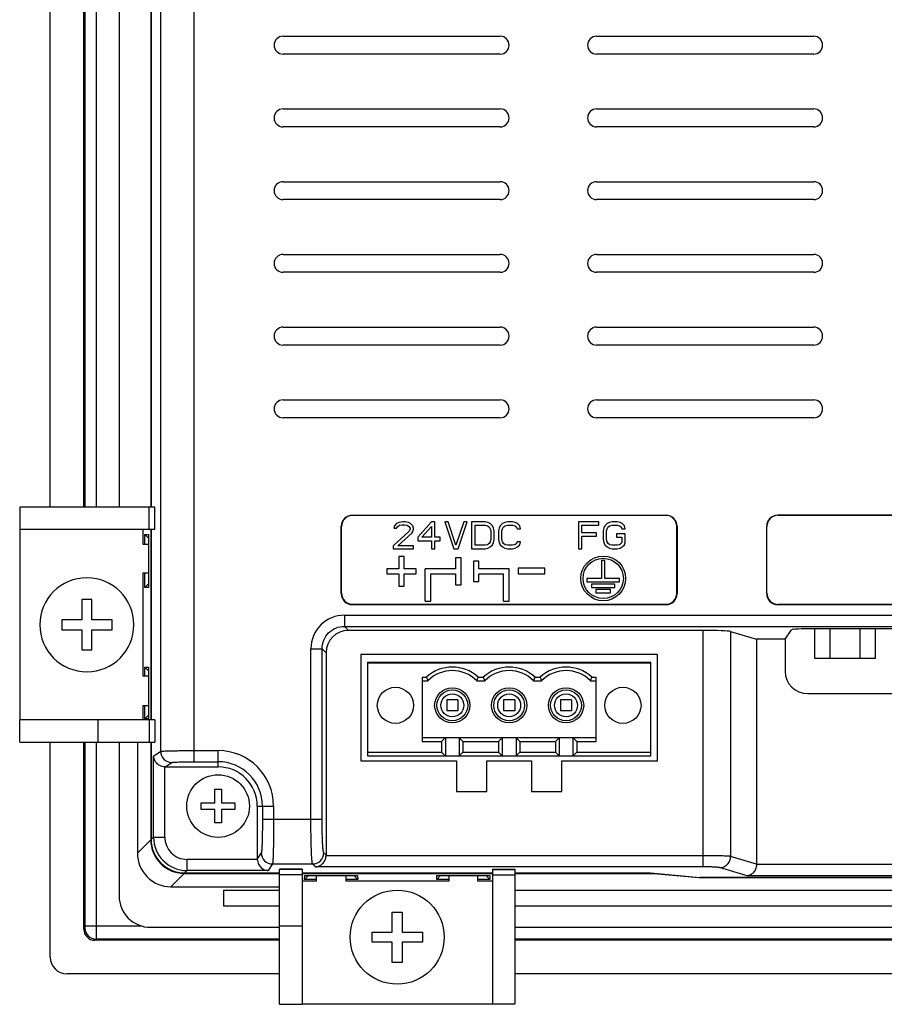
# Model space of a CAD drawing. Header units: millimetres. Extents: x 0 to 1189, y 0 to 841.
# Tile 13 of 22: x 764 to 841, y 370 to 458. Entities that reach past the tile are written whole.
import ezdxf

# ---------------------------------------------------------------- set-up
doc = ezdxf.new("R2010")
doc.units = ezdxf.units.MM
doc.header["$LTSCALE"] = 65.395
doc.layers.get('0').update_dxf_attribs({"linetype": 'CONTINUOUS'})
for name, color, linetype in [('CLAMP-RX-SHAPE', 7, 'CONTINUOUS'), ('D_SUB_09P-SHAPE', 7, 'CONTINUOUS'), ('FRONT_CASE-RW07-SHAPE', 7, 'CONTINUOUS'), ('ISO7045-M3X8-4_8-SHAPE', 7, 'CONTINUOUS'), ('REAR_CASE-RW07-SHAPE', 7, 'CONTINUOUS'), ('SEAL_GASKET_RW07-SHAPE', 7, 'CONTINUOUS'), ('TERMINAL_BLOCK-SHAPE', 7, 'CONTINUOUS')]:
    doc.layers.add(name, color=color, linetype=linetype)

# ---------------------------------------------------------------- blocks, each defined once
blk = doc.blocks.new('DSFDSF')
at = {"layer": 'ISO7045-M3X8-4_8-SHAPE', "color": 7, "linetype": 'Continuous'}
for p, q in [((548.253, 471.573), (548.253, 472.773)), ((548.253, 472.773), (548.853, 472.773)), ((548.853, 472.773), (548.853, 471.573)), ((547.053, 470.973), (547.053, 471.573)), ((547.053, 471.573), (548.253, 471.573)), ((548.253, 470.973), (547.053, 470.973)), ((548.253, 469.773), (548.253, 470.973)), ((548.853, 471.573), (550.053, 471.573)), ((548.853, 470.973), (548.853, 469.773)), ((550.053, 470.973), (548.853, 470.973)), ((550.053, 471.573), (550.053, 470.973)), ((548.853, 469.773), (548.253, 469.773))]:
    blk.add_line(p, q, dxfattribs=at)
blk.add_circle((548.553, 471.273), 2.8, dxfattribs=at)
blk = doc.blocks.new('HGJ5')
at = {"layer": 'CLAMP-RX-SHAPE', "color": 3, "linetype": 'Continuous'}
for p, q in [((552.957, 370.641), (552.957, 382.716)), ((552.957, 382.716), (554.957, 382.716)), ((554.957, 370.641), (554.957, 382.716)), ((554.957, 382.716), (571.957, 382.716)), ((571.957, 370.641), (571.957, 382.716)), ((573.957, 382.716), (571.957, 382.716)), ((573.957, 382.716), (573.957, 370.641)), ((573.957, 375.716), (571.957, 375.716)), ((554.957, 371.716), (556.257, 371.716)), ((556.257, 371.716), (556.257, 371.206)), ((558.857, 371.206), (558.857, 371.716)), ((558.857, 371.716), (568.057, 371.716)), ((568.057, 371.206), (568.057, 371.716)), ((570.657, 371.716), (570.657, 371.206)), ((570.657, 371.716), (571.957, 371.716)), ((554.957, 371.14), (552.957, 371.14)), ((554.957, 370.64), (552.957, 370.64)), ((571.957, 371.14), (573.957, 371.14)), ((571.957, 370.64), (573.957, 370.64))]:
    blk.add_line(p, q, dxfattribs=at)
blk = doc.blocks.new('DFSD')
at = {"layer": 'ISO7045-M3X8-4_8-SHAPE', "color": 3, "linetype": 'Continuous'}
for p, q in [((546.857, 399.444), (546.857, 401.244)), ((546.857, 401.244), (547.757, 401.244)), ((547.757, 401.244), (547.757, 399.444)), ((545.057, 398.544), (545.057, 399.444)), ((545.057, 399.444), (546.857, 399.444)), ((547.757, 399.444), (549.557, 399.444)), ((549.557, 399.444), (549.557, 398.544)), ((546.857, 398.544), (545.057, 398.544)), ((546.857, 396.744), (546.857, 398.544)), ((547.757, 398.544), (547.757, 396.744)), ((549.557, 398.544), (547.757, 398.544)), ((547.757, 396.744), (546.857, 396.744))]:
    blk.add_line(p, q, dxfattribs=at)
blk.add_circle((547.307, 398.994), 4.2, dxfattribs=at)

msp = doc.modelspace()

# ---------------------------------------------------------------- linework, layer by layer
at = {"layer": 'CLAMP-RX-SHAPE', "color": 7, "linetype": 'Continuous'}
for p, q in [((775.756, 412.401), (775.756, 414.401)), ((776.256, 412.401), (776.256, 414.401)), ((775.756, 395.401), (775.756, 393.401)), ((776.256, 395.401), (776.256, 393.401)), ((789.399, 382.042), (787.399, 382.042)), ((806.399, 382.042), (808.399, 382.042)), ((789.399, 381.542), (787.399, 381.542)), ((806.399, 381.542), (808.399, 381.542))]:
    msp.add_line(p, q, dxfattribs=at)
at = {"layer": 'D_SUB_09P-SHAPE', "color": 7, "linetype": 'Continuous'}
for p, q in [((835.196, 400.901), (835.196, 403.547)), ((836.55, 403.547), (836.55, 400.901)), ((839.258, 400.901), (839.258, 403.547)), ((840.612, 400.901), (840.612, 403.547)), ((840.612, 400.901), (835.196, 400.901))]:
    msp.add_line(p, q, dxfattribs=at)
at = {"layer": 'FRONT_CASE-RW07-SHAPE', "color": 7, "linetype": 'Continuous'}
for p, q in [((766.899, 414.401), (766.899, 473.201)), ((769.903, 414.401), (769.903, 473.201)), ((770.011, 473.201), (770.011, 414.401)), ((771.009, 473.201), (771.009, 414.401)), ((775.884, 473.201), (775.884, 414.401)), ((775.342, 411.101), (775.342, 411.971)), ((775.69, 411.636), (775.342, 411.971)), ((775.342, 411.971), (775.69, 411.965)), ((775.69, 411.965), (775.69, 407.236)), ((775.884, 412.401), (775.884, 395.401)), ((775.342, 407.23), (775.342, 408.501)), ((775.69, 407.566), (775.342, 407.23)), ((775.69, 407.236), (775.342, 407.23)), ((775.346, 400.103), (775.687, 400.109)), ((775.346, 399.301), (775.346, 400.103)), ((775.687, 399.784), (775.346, 400.103)), ((775.687, 400.109), (775.687, 395.492)), ((775.346, 395.499), (775.346, 396.701)), ((775.687, 395.817), (775.346, 395.499)), ((775.687, 395.492), (775.346, 395.499)), ((766.899, 374.199), (766.899, 393.401)), ((769.903, 376.703), (769.903, 393.401)), ((770.011, 393.401), (770.011, 377.001)), ((771.009, 393.401), (771.009, 377.001)), ((774.689, 393.401), (774.689, 383.487)), ((775.884, 393.401), (775.884, 384.682)), ((774.689, 383.487), (775.884, 384.682)), ((778.88, 381.686), (777.685, 380.491)), ((778.88, 381.686), (787.399, 381.686)), ((789.399, 381.686), (806.399, 381.686)), ((789.628, 381.144), (789.635, 381.492)), ((789.964, 381.492), (789.628, 381.144)), ((790.699, 381.144), (789.628, 381.144)), ((789.635, 381.492), (794.363, 381.492)), ((794.37, 381.144), (793.299, 381.144)), ((794.034, 381.492), (794.37, 381.144)), ((794.363, 381.492), (794.37, 381.144)), ((801.428, 381.144), (801.435, 381.492)), ((801.764, 381.492), (801.428, 381.144)), ((802.499, 381.144), (801.428, 381.144)), ((801.435, 381.492), (806.163, 381.492)), ((806.17, 381.144), (805.099, 381.144)), ((805.834, 381.492), (806.17, 381.144)), ((806.163, 381.492), (806.17, 381.144)), ((808.399, 381.686), (820.819, 381.686)), ((820.819, 381.696), (820.819, 381.686)), ((820.819, 381.686), (825.207, 381.288)), ((825.207, 381.324), (825.207, 381.288)), ((910.324, 381.288), (825.207, 381.288)), ((777.685, 380.491), (787.399, 380.491)), ((770.001, 376.801), (769.903, 376.703)), ((770.011, 377.001), (775, 377.001)), ((770.999, 375.802), (770.902, 375.705)), ((787.399, 375.802), (770.999, 375.802)), ((939.299, 375.802), (808.399, 375.802)), ((787.399, 375.705), (770.902, 375.705)), ((939.299, 375.705), (808.399, 375.705)), ((787.399, 372.701), (768.397, 372.701)), ((939.299, 372.701), (808.399, 372.701))]:
    msp.add_line(p, q, dxfattribs=at)
msp.add_arc((771.002, 376.804), 1.002, 180.18576, 269.81424, dxfattribs=at)
for centre, major_axis, start_param, end_param in [((778.888, 384.69), (2.127, 2.127), -3.925621, -2.357564), ((777.693, 383.495), (2.127, 2.127), 2.357564, 3.925621), ((770.904, 376.706), (0.709, 0.709), 2.357564, 3.925621), ((768.401, 374.203), (-1.064, -1.064), -0.784029, 0.784029)]:
    msp.add_ellipse(centre, major_axis=major_axis, ratio=0.997265, start_param=start_param, end_param=end_param, dxfattribs=at)
for points, knots in [([(770.011, 377.001), (770.011, 376.976), (770.01, 376.93), (770.008, 376.876), (770.006, 376.84), (770.005, 376.821), (770.003, 376.809), (770.002, 376.802), (770.001, 376.801)], [0, 0, 0, 0, 0.370093, 0.687482, 0.811908, 0.907352, 0.970574, 1, 1, 1, 1]), ([(771.009, 377.001), (771.009, 376.853), (771.009, 376.577), (771.007, 376.252), (771.005, 376.037), (771.004, 375.924), (771.001, 375.85), (771.001, 375.813), (770.999, 375.802)], [0, 0, 0, 0, 0.371016, 0.689192, 0.813844, 0.909284, 0.972091, 1, 1, 1, 1])]:
    msp.add_open_spline(points, degree=3, knots=knots, dxfattribs=at)
at = {"layer": 'REAR_CASE-RW07-SHAPE', "color": 7, "linetype": 'Continuous'}
for p, q in [((775.921, 473.201), (775.921, 414.401)), ((776.773, 392.593), (776.773, 472.502)), ((779.769, 391.659), (779.769, 472.502)), ((787.699, 456.501), (807.099, 456.501)), ((815.699, 456.501), (835.099, 456.501)), ((807.099, 454.901), (787.699, 454.901)), ((835.099, 454.901), (815.699, 454.901)), ((787.699, 450.001), (807.099, 450.001)), ((815.699, 450.001), (835.099, 450.001)), ((807.099, 448.401), (787.699, 448.401)), ((835.099, 448.401), (815.699, 448.401)), ((787.699, 443.501), (807.099, 443.501)), ((815.699, 443.501), (835.099, 443.501)), ((807.099, 441.901), (787.699, 441.901)), ((835.099, 441.901), (815.699, 441.901)), ((787.699, 437.001), (807.099, 437.001)), ((815.699, 437.001), (835.099, 437.001)), ((807.099, 435.401), (787.699, 435.401)), ((835.099, 435.401), (815.699, 435.401)), ((787.699, 430.501), (807.099, 430.501)), ((815.699, 430.501), (835.099, 430.501)), ((807.099, 428.901), (787.699, 428.901)), ((835.099, 428.901), (815.699, 428.901)), ((787.699, 424.001), (807.099, 424.001)), ((815.699, 424.001), (835.099, 424.001)), ((807.099, 422.401), (787.699, 422.401)), ((835.099, 422.401), (815.699, 422.401)), ((793.921, 413.674), (793.895, 413.701)), ((793.895, 413.701), (821.903, 413.701)), ((821.876, 413.674), (793.921, 413.674)), ((821.876, 413.674), (821.903, 413.701)), ((831.913, 413.683), (831.895, 413.701)), ((831.895, 413.701), (903.903, 413.701)), ((903.885, 413.683), (831.913, 413.683)), ((792.899, 406.697), (792.899, 412.704)), ((792.925, 412.678), (792.899, 412.704)), ((797.649, 412.743), (797.599, 412.539)), ((797.849, 412.947), (797.649, 412.743)), ((798.049, 413.05), (797.849, 412.947)), ((797.949, 412.692), (798.099, 412.794)), ((798.399, 413.101), (798.049, 413.05)), ((798.099, 412.794), (798.349, 412.845)), ((798.349, 412.845), (798.549, 412.845)), ((798.599, 413.101), (798.399, 413.101)), ((798.549, 412.845), (798.799, 412.794)), ((798.899, 413.05), (798.599, 413.101)), ((798.799, 412.794), (798.949, 412.692)), ((799.099, 412.947), (798.899, 413.05)), ((799.299, 412.743), (799.099, 412.947)), ((799.349, 412.539), (799.299, 412.743)), ((800.949, 413.101), (799.749, 411.722)), ((801.249, 413.101), (800.949, 413.101)), ((801.249, 411.722), (801.249, 413.101)), ((802.149, 413.101), (802.949, 410.701)), ((802.449, 413.101), (802.149, 413.101)), ((803.149, 411.007), (802.449, 413.101)), ((803.849, 413.101), (803.149, 411.007)), ((803.349, 410.701), (804.149, 413.101)), ((804.149, 413.101), (803.849, 413.101)), ((804.549, 413.101), (804.549, 410.701)), ((805.749, 413.101), (804.549, 413.101)), ((804.849, 411.007), (804.849, 412.794)), ((804.849, 412.794), (805.749, 412.794)), ((805.999, 413.05), (805.749, 413.101)), ((805.749, 412.794), (805.949, 412.743)), ((805.949, 412.743), (806.099, 412.641)), ((806.199, 412.947), (805.999, 413.05)), ((806.399, 412.743), (806.199, 412.947)), ((806.499, 412.539), (806.399, 412.743)), ((807.099, 412.743), (806.999, 412.539)), ((807.299, 412.947), (807.099, 412.743)), ((807.499, 413.05), (807.299, 412.947)), ((807.399, 412.641), (807.549, 412.743)), ((807.749, 413.101), (807.499, 413.05)), ((807.549, 412.743), (807.749, 412.794)), ((808.199, 413.101), (807.749, 413.101)), ((807.749, 412.794), (808.199, 412.794)), ((808.449, 413.05), (808.199, 413.101)), ((808.199, 412.794), (808.399, 412.743)), ((808.399, 412.743), (808.549, 412.641)), ((808.649, 412.947), (808.449, 413.05)), ((808.849, 412.743), (808.649, 412.947)), ((808.899, 412.488), (808.849, 412.743)), ((814.099, 413.101), (814.099, 410.701)), ((815.899, 413.101), (814.099, 413.101)), ((814.399, 412.13), (814.399, 412.794)), ((814.399, 412.794), (815.899, 412.794)), ((815.899, 412.794), (815.899, 413.101)), ((816.449, 412.743), (816.349, 412.539)), ((816.649, 412.947), (816.449, 412.743)), ((816.849, 413.05), (816.649, 412.947)), ((816.749, 412.641), (816.899, 412.743)), ((817.099, 413.101), (816.849, 413.05)), ((816.899, 412.743), (817.099, 412.794)), ((817.549, 413.101), (817.099, 413.101)), ((817.099, 412.794), (817.549, 412.794)), ((817.799, 413.05), (817.549, 413.101)), ((817.549, 412.794), (817.749, 412.743)), ((817.749, 412.743), (817.899, 412.641)), ((817.999, 412.947), (817.799, 413.05)), ((818.199, 412.743), (817.999, 412.947)), ((818.249, 412.488), (818.199, 412.743)), ((822.873, 412.678), (822.899, 412.704)), ((822.899, 412.704), (822.899, 406.697)), ((830.899, 406.697), (830.899, 412.704)), ((830.916, 412.687), (830.899, 412.704)), ((775.921, 412.401), (775.921, 395.401)), ((792.925, 406.723), (792.925, 412.678)), ((798.949, 412.233), (797.549, 410.956)), ((797.599, 412.539), (797.849, 412.539)), ((797.849, 412.539), (797.949, 412.692)), ((797.949, 410.956), (799.199, 412.079)), ((798.949, 412.692), (799.049, 412.539)), ((799.049, 412.437), (798.949, 412.233)), ((799.049, 412.539), (799.049, 412.437)), ((799.199, 412.079), (799.299, 412.233)), ((799.299, 412.233), (799.349, 412.437)), ((799.349, 412.437), (799.349, 412.539)), ((800.099, 411.722), (800.949, 412.692)), ((800.949, 412.692), (800.949, 411.722)), ((806.099, 412.641), (806.199, 412.488)), ((806.199, 412.488), (806.249, 412.284)), ((806.249, 412.284), (806.249, 411.518)), ((806.549, 412.284), (806.499, 412.539)), ((806.549, 411.518), (806.549, 412.284)), ((806.999, 412.539), (806.949, 412.284)), ((806.949, 412.284), (806.949, 411.518)), ((807.249, 412.284), (807.299, 412.488)), ((807.249, 411.518), (807.249, 412.284)), ((807.299, 412.488), (807.399, 412.641)), ((808.549, 412.641), (808.599, 412.488)), ((808.599, 412.488), (808.899, 412.488)), ((815.699, 412.13), (814.399, 412.13)), ((814.399, 410.701), (814.399, 411.824)), ((814.399, 411.824), (815.699, 411.824)), ((815.699, 411.824), (815.699, 412.13)), ((816.349, 412.539), (816.299, 412.284)), ((816.299, 412.284), (816.299, 411.518)), ((816.599, 412.284), (816.649, 412.488)), ((816.599, 411.518), (816.599, 412.284)), ((816.649, 412.488), (816.749, 412.641)), ((817.499, 412.028), (817.499, 411.722)), ((818.249, 412.028), (817.499, 412.028)), ((817.899, 412.641), (817.949, 412.488)), ((817.949, 412.488), (818.249, 412.488)), ((818.249, 411.262), (818.249, 412.028)), ((822.873, 406.723), (822.873, 412.678)), ((830.916, 406.714), (830.916, 412.687)), ((797.549, 410.956), (797.549, 410.701)), ((799.349, 410.956), (797.949, 410.956)), ((799.349, 410.701), (799.349, 410.956)), ((799.749, 411.722), (799.749, 411.416)), ((799.749, 411.416), (800.949, 411.416)), ((800.949, 411.722), (800.099, 411.722)), ((800.949, 411.416), (800.949, 410.701)), ((801.749, 411.722), (801.249, 411.722)), ((801.249, 410.701), (801.249, 411.416)), ((801.249, 411.416), (801.749, 411.416)), ((801.749, 411.416), (801.749, 411.722)), ((805.749, 411.007), (804.849, 411.007)), ((805.949, 411.058), (805.749, 411.007)), ((806.099, 411.16), (805.949, 411.058)), ((806.199, 411.313), (806.099, 411.16)), ((806.249, 411.518), (806.199, 411.313)), ((806.199, 410.854), (806.399, 411.058)), ((806.399, 411.058), (806.499, 411.262)), ((806.499, 411.262), (806.549, 411.518)), ((806.949, 411.518), (806.999, 411.262)), ((806.999, 411.262), (807.099, 411.058)), ((807.099, 411.058), (807.299, 410.854)), ((807.299, 411.313), (807.249, 411.518)), ((807.399, 411.16), (807.299, 411.313)), ((807.549, 411.058), (807.399, 411.16)), ((807.749, 411.007), (807.549, 411.058)), ((808.199, 411.007), (807.749, 411.007)), ((808.399, 411.058), (808.199, 411.007)), ((808.549, 411.16), (808.399, 411.058)), ((808.599, 411.313), (808.549, 411.16)), ((808.899, 411.313), (808.599, 411.313)), ((808.649, 410.854), (808.849, 411.058)), ((808.849, 411.058), (808.899, 411.313)), ((816.299, 411.518), (816.349, 411.262)), ((816.349, 411.262), (816.449, 411.058)), ((816.449, 411.058), (816.649, 410.854)), ((816.649, 411.313), (816.599, 411.518)), ((816.749, 411.16), (816.649, 411.313)), ((816.899, 411.058), (816.749, 411.16)), ((817.099, 411.007), (816.899, 411.058)), ((817.549, 411.007), (817.099, 411.007)), ((817.499, 411.722), (817.949, 411.722)), ((817.749, 411.058), (817.549, 411.007)), ((817.899, 411.16), (817.749, 411.058)), ((817.949, 411.313), (817.899, 411.16)), ((817.949, 411.722), (817.949, 411.313)), ((817.999, 410.854), (818.199, 411.058)), ((818.199, 411.058), (818.249, 411.262)), ((797.549, 410.701), (799.349, 410.701)), ((800.949, 410.701), (801.249, 410.701)), ((802.949, 410.701), (803.349, 410.701)), ((804.549, 410.701), (805.749, 410.701)), ((805.749, 410.701), (805.999, 410.752)), ((805.999, 410.752), (806.199, 410.854)), ((807.299, 410.854), (807.499, 410.752)), ((807.499, 410.752), (807.749, 410.701)), ((807.749, 410.701), (808.199, 410.701)), ((808.199, 410.701), (808.449, 410.752)), ((808.449, 410.752), (808.649, 410.854)), ((814.099, 410.701), (814.399, 410.701)), ((816.649, 410.854), (816.849, 410.752)), ((816.849, 410.752), (817.099, 410.701)), ((817.099, 410.701), (817.549, 410.701)), ((817.549, 410.701), (817.799, 410.752)), ((817.799, 410.752), (817.999, 410.854)), ((798.047, 409.991), (798.047, 408.903)), ((798.511, 409.991), (798.047, 409.991)), ((798.511, 408.903), (798.511, 409.991)), ((803.099, 409.873), (803.099, 408.903)), ((803.599, 409.873), (803.099, 409.873)), ((803.599, 407.473), (803.599, 409.873)), ((804.699, 409.573), (804.699, 407.773)), ((805.199, 409.573), (804.699, 409.573)), ((805.199, 408.903), (805.199, 409.573)), ((816.149, 409.644), (816.149, 408.044)), ((816.449, 409.644), (816.149, 409.644)), ((816.449, 408.044), (816.449, 409.644)), ((796.958, 408.903), (796.958, 408.444)), ((798.047, 408.903), (796.958, 408.903)), ((796.958, 408.444), (798.047, 408.444)), ((798.047, 408.444), (798.047, 407.347)), ((799.599, 408.903), (798.511, 408.903)), ((798.511, 407.347), (798.511, 408.444)), ((798.511, 408.444), (799.599, 408.444)), ((799.599, 408.444), (799.599, 408.903)), ((800.399, 406.003), (800.399, 408.903)), ((803.099, 408.903), (800.399, 408.903)), ((800.899, 406.003), (800.899, 408.444)), ((800.899, 408.444), (803.099, 408.444)), ((803.099, 408.444), (803.099, 407.473)), ((807.899, 408.903), (805.199, 408.903)), ((805.199, 407.773), (805.199, 408.444)), ((805.199, 408.444), (807.399, 408.444)), ((807.399, 406.003), (807.399, 408.444)), ((807.899, 406.003), (807.899, 408.903)), ((808.699, 408.951), (808.699, 408.451)), ((811.099, 408.951), (808.699, 408.951)), ((808.699, 408.451), (811.099, 408.451)), ((811.099, 408.451), (811.099, 408.951)), ((803.099, 407.473), (803.599, 407.473)), ((804.699, 407.773), (805.199, 407.773)), ((814.849, 408.044), (814.849, 407.744)), ((816.149, 408.044), (814.849, 408.044)), ((814.849, 407.744), (817.749, 407.744)), ((815.249, 407.544), (815.249, 407.244)), ((817.349, 407.544), (815.249, 407.544)), ((817.749, 408.044), (816.449, 408.044)), ((817.349, 407.244), (817.349, 407.544)), ((817.749, 407.744), (817.749, 408.044)), ((792.925, 406.723), (792.899, 406.697)), ((798.047, 407.347), (798.511, 407.347)), ((815.249, 407.244), (817.349, 407.244)), ((815.649, 407.044), (815.649, 406.744)), ((816.949, 407.044), (815.649, 407.044)), ((815.649, 406.744), (816.949, 406.744)), ((816.949, 406.744), (816.949, 407.044)), ((822.873, 406.723), (822.899, 406.697)), ((830.916, 406.714), (830.899, 406.697)), ((793.921, 405.727), (793.895, 405.701)), ((821.903, 405.701), (793.895, 405.701)), ((793.921, 405.727), (821.876, 405.727)), ((800.399, 406.003), (800.899, 406.003)), ((807.399, 406.003), (807.899, 406.003)), ((821.876, 405.727), (821.903, 405.701)), ((831.913, 405.718), (831.895, 405.701)), ((903.903, 405.701), (831.895, 405.701)), ((831.913, 405.718), (903.885, 405.718)), ((793.187, 404.758), (793.187, 403.76)), ((793.187, 404.758), (907.675, 404.758)), ((793.187, 403.76), (793.546, 403.401)), ((793.187, 403.76), (907.675, 403.76)), ((825.221, 403.401), (793.546, 403.401)), ((825.221, 382.265), (825.221, 403.401)), ((827.683, 403.292), (827.683, 383.199)), ((827.683, 403.292), (829.999, 402.604)), ((832.551, 402.604), (833.112, 403.446)), ((900.687, 403.547), (835.111, 403.547)), ((829.999, 402.604), (829.999, 382.51)), ((832.551, 402.604), (829.999, 402.604)), ((832.551, 402.604), (832.551, 399.752)), ((790.191, 386.519), (790.191, 401.762)), ((790.191, 401.762), (791.19, 401.762)), ((791.19, 386.519), (791.19, 401.762)), ((791.19, 401.762), (791.549, 401.403)), ((791.549, 401.403), (791.549, 383.313)), ((794.649, 401.251), (794.649, 391.751)), ((821.149, 401.251), (794.649, 401.251)), ((821.149, 391.751), (821.149, 401.251)), ((834.55, 397.753), (901.248, 397.753)), ((775.921, 393.401), (775.921, 384.718)), ((776.133, 392.166), (776.773, 392.593)), ((779.769, 392.659), (781.899, 392.659)), ((781.899, 391.201), (781.899, 392.659)), ((776.133, 384.931), (776.133, 392.166)), ((777.182, 391.201), (777.771, 391.593)), ((779.769, 391.659), (781.899, 391.659)), ((794.649, 391.751), (803.199, 391.751)), ((803.199, 391.751), (803.199, 389.001)), ((805.899, 389.001), (805.899, 391.751)), ((805.899, 391.751), (809.899, 391.751)), ((809.899, 391.751), (809.899, 389.001)), ((812.599, 389.001), (812.599, 391.751)), ((812.599, 391.751), (821.149, 391.751)), ((777.132, 384.931), (777.132, 391.202)), ((777.182, 391.201), (781.899, 391.201)), ((803.199, 389.001), (805.899, 389.001)), ((809.899, 389.001), (812.599, 389.001)), ((785.399, 387.701), (785.399, 382.984)), ((785.399, 387.701), (786.857, 387.701)), ((785.858, 387.701), (785.858, 386.519)), ((786.857, 387.701), (786.857, 386.519)), ((785.858, 386.519), (791.19, 386.519)), ((776.133, 384.931), (775.921, 384.718)), ((776.133, 384.931), (777.132, 384.931)), ((779.129, 381.935), (779.129, 382.934)), ((785.4, 382.934), (779.129, 382.934)), ((785.758, 383.524), (785.399, 382.984)), ((791.549, 383.313), (791.339, 383.524)), ((825.221, 383.264), (791.548, 383.264)), ((829.999, 382.51), (827.683, 383.199)), ((779.129, 381.935), (778.917, 381.723)), ((786.365, 381.935), (779.129, 381.935)), ((786.758, 382.525), (786.365, 381.935)), ((786.758, 382.525), (790.34, 382.525)), ((790.6, 382.265), (790.34, 382.525)), ((825.221, 382.265), (790.6, 382.265)), ((829.16, 381.469), (826.698, 382.2)), ((905.8, 382.467), (829.998, 382.467)), ((778.917, 381.723), (787.399, 381.723)), ((789.399, 381.723), (806.399, 381.723)), ((808.399, 381.723), (820.53, 381.723)), ((820.53, 381.723), (824.918, 381.324)), ((910.612, 381.324), (824.918, 381.324)), ((906.638, 381.469), (829.16, 381.469))]:
    msp.add_line(p, q, dxfattribs=at)
for radius in [2, 1.8]:
    msp.add_circle((816.299, 408.044), radius, dxfattribs=at)
for centre, radius, start, end in [((787.699, 455.701), 0.8, 90.00001, 269.99995), ((807.099, 455.701), 0.8, 270.00001, 89.99998), ((815.699, 455.701), 0.8, 90, 269.99994), ((835.099, 455.701), 0.8, 270.00001, 89.99998), ((787.699, 449.201), 0.8, 90.00001, 269.99995), ((807.099, 449.201), 0.8, 270.00001, 89.99998), ((815.699, 449.201), 0.8, 90, 269.99994), ((835.099, 449.201), 0.8, 270.00001, 89.99998), ((787.699, 442.701), 0.8, 90.00001, 269.99995), ((807.099, 442.701), 0.8, 270.00001, 89.99998), ((815.699, 442.701), 0.8, 90, 269.99994), ((835.099, 442.701), 0.8, 270.00001, 89.99998), ((787.699, 436.201), 0.8, 90.00001, 269.99995), ((807.099, 436.201), 0.8, 270.00001, 89.99998), ((815.699, 436.201), 0.8, 90, 269.99994), ((835.099, 436.201), 0.8, 270.00001, 89.99998), ((787.699, 429.701), 0.8, 90.00001, 269.99995), ((807.099, 429.701), 0.8, 270.00001, 89.99998), ((815.699, 429.701), 0.8, 90, 269.99994), ((835.099, 429.701), 0.8, 270.00001, 89.99998), ((787.699, 423.201), 0.8, 90.00001, 269.99995), ((807.099, 423.201), 0.8, 270.00001, 89.99998), ((815.699, 423.201), 0.8, 90, 269.99994), ((835.099, 423.201), 0.8, 270.00001, 89.99998), ((793.185, 401.764), 2.994, 89.97106, 180.02894), ((777.774, 392.594), 1.001, 180.10061, 269.8527), ((781.899, 387.701), 4.958, 0, 90), ((781.899, 387.701), 3.959, 0, 90), ((781.899, 387.701), 3.5, 0, 90), ((779.131, 384.933), 2.998, 180.04202, 269.95798), ((779.128, 384.93), 1.996, 179.97143, 270.02862), ((786.759, 383.526), 1.001, 180.1473, 269.89939), ((790.337, 383.527), 1.002, 270.18576, 359.81424)]:
    msp.add_arc(centre, radius, start, end, dxfattribs=at)
for centre, major_axis, ratio, start_param, end_param in [((793.903, 412.697), (-0.712, 0.712), 0.992433, -0.7816, 0.7816), ((793.929, 412.671), (-0.712, 0.712), 0.992433, -0.7816, 0.7816), ((821.869, 412.671), (0.712, 0.712), 0.992433, -0.7816, 0.7816), ((821.895, 412.697), (0.712, 0.712), 0.992433, -0.7816, 0.7816), ((831.903, 412.697), (-0.712, 0.712), 0.992433, -0.7816, 0.7816), ((831.92, 412.679), (0.712, -0.712), 0.992433, 2.359993, 3.923193), ((793.903, 406.704), (-0.712, -0.712), 0.992433, -0.7816, 0.7816), ((793.929, 406.731), (0.712, 0.712), 0.992433, -3.923193, -2.359993), ((821.869, 406.731), (-0.712, 0.712), 0.992433, -3.923193, -2.359993), ((821.895, 406.704), (0.712, -0.712), 0.992433, -0.7816, 0.7816), ((831.903, 406.704), (-0.712, -0.712), 0.992433, -0.7816, 0.7816), ((831.92, 406.722), (0.712, 0.712), 0.992433, 2.359993, 3.923193), ((793.552, 401.398), (1.418, -1.418), 0.997265, 2.357564, 3.925621), ((825.221, 403.27), (2.5, 0), 0.052408, 0.174533, 1.570796), ((835.111, 403.443), (2, 0), 0.052408, 1.570796, 3.106686), ((834.552, 399.754), (1.416, 1.416), 0.998783, 2.356803, 3.926382), ((777.184, 392.201), (0.834, 0.556), 0.998023, -2.210011, -2.159478), ((778.925, 384.727), (2.127, 2.127), 0.997265, 2.357564, 3.925621), ((786.399, 382.986), (0.556, 0.834), 0.998023, -4.123707, -4.073174), ((790.547, 383.316), (-0.709, 0.709), 0.997265, -2.407185, -2.357564), ((828.983, 382.52), (0.975, -0.29), 0.983499, 0.24112, 0.284391)]:
    msp.add_ellipse(centre, major_axis=major_axis, ratio=ratio, start_param=start_param, end_param=end_param, dxfattribs=at)
for points, knots in [([(791.19, 401.762), (791.189, 402.022), (791.292, 402.548), (791.736, 403.213), (792.401, 403.657), (792.927, 403.76), (793.187, 403.76)], [0, 0, 0, 0, 0.249978, 0.499985, 0.749995, 1, 1, 1, 1]), ([(776.773, 392.593), (776.782, 392.596), (776.81, 392.6), (776.865, 392.607), (776.946, 392.613), (777.104, 392.622), (777.359, 392.631), (777.728, 392.641), (778.17, 392.648), (778.67, 392.654), (779.209, 392.658), (779.58, 392.659), (779.769, 392.659)], [0, 0, 0, 0, 0.009711, 0.028201, 0.055392, 0.091049, 0.18647, 0.311077, 0.460414, 0.62913, 0.811173, 1, 1, 1, 1]), ([(777.132, 391.202), (776.984, 391.209), (776.706, 391.284), (776.385, 391.53), (776.191, 391.835), (776.139, 392.058), (776.133, 392.166)], [0, 0, 0, 0, 0.29357, 0.554174, 0.785317, 1, 1, 1, 1]), ([(777.771, 391.593), (777.777, 391.597), (777.796, 391.601), (777.833, 391.608), (777.887, 391.613), (777.992, 391.622), (778.162, 391.632), (778.408, 391.641), (778.703, 391.649), (779.036, 391.655), (779.396, 391.659), (779.643, 391.659), (779.769, 391.659)], [0, 0, 0, 0, 0.010007, 0.028634, 0.055897, 0.091588, 0.187004, 0.311547, 0.460785, 0.629384, 0.811302, 1, 1, 1, 1]), ([(785.858, 386.519), (785.858, 386.331), (785.856, 385.96), (785.851, 385.421), (785.842, 384.921), (785.83, 384.479), (785.818, 384.154), (785.806, 383.934), (785.798, 383.803), (785.789, 383.697), (785.78, 383.615), (785.77, 383.561), (785.764, 383.532), (785.758, 383.524)], [0, 0, 0, 0, 0.188699, 0.370591, 0.539185, 0.68842, 0.812964, 0.864552, 0.908391, 0.944091, 0.971359, 0.989991, 1, 1, 1, 1]), ([(786.857, 386.519), (786.857, 386.268), (786.856, 385.774), (786.85, 385.055), (786.842, 384.388), (786.83, 383.799), (786.817, 383.365), (786.806, 383.072), (786.797, 382.898), (786.788, 382.756), (786.779, 382.647), (786.77, 382.575), (786.763, 382.537), (786.758, 382.525)], [0, 0, 0, 0, 0.188801, 0.370791, 0.539477, 0.68879, 0.813384, 0.864982, 0.908815, 0.944487, 0.971699, 0.990223, 1, 1, 1, 1]), ([(790.34, 382.525), (790.332, 382.536), (790.322, 382.574), (790.308, 382.647), (790.295, 382.756), (790.281, 382.897), (790.268, 383.072), (790.251, 383.365), (790.232, 383.798), (790.214, 384.388), (790.201, 385.054), (790.193, 385.773), (790.191, 386.268), (790.191, 386.519)], [0, 0, 0, 0, 0.010145, 0.028839, 0.056132, 0.091841, 0.135674, 0.187253, 0.311758, 0.460937, 0.629477, 0.811338, 1, 1, 1, 1]), ([(791.339, 383.524), (791.331, 383.531), (791.32, 383.56), (791.307, 383.615), (791.293, 383.696), (791.28, 383.803), (791.267, 383.934), (791.249, 384.153), (791.231, 384.478), (791.213, 384.92), (791.2, 385.42), (791.192, 385.96), (791.19, 386.331), (791.19, 386.519)], [0, 0, 0, 0, 0.010639, 0.029571, 0.056992, 0.092763, 0.136611, 0.188171, 0.312567, 0.461576, 0.629914, 0.811559, 1, 1, 1, 1]), ([(785.4, 382.934), (785.408, 382.786), (785.483, 382.507), (785.728, 382.187), (786.033, 381.992), (786.257, 381.941), (786.365, 381.935)], [0, 0, 0, 0, 0.29357, 0.554174, 0.785317, 1, 1, 1, 1]), ([(790.6, 382.265), (790.706, 382.271), (790.927, 382.323), (791.228, 382.519), (791.467, 382.84), (791.54, 383.117), (791.548, 383.264)], [0, 0, 0, 0, 0.213561, 0.44429, 0.705423, 1, 1, 1, 1]), ([(827.683, 383.199), (827.646, 383.205), (827.547, 383.215), (827.364, 383.226), (827.117, 383.237), (826.68, 383.25), (826.042, 383.261), (825.506, 383.264), (825.221, 383.264)], [0, 0, 0, 0, 0.046077, 0.120966, 0.222479, 0.347572, 0.652783, 1, 1, 1, 1]), ([(826.698, 382.2), (826.826, 382.201), (827.084, 382.256), (827.41, 382.479), (827.629, 382.809), (827.682, 383.069), (827.683, 383.199)], [0, 0, 0, 0, 0.248116, 0.497744, 0.748689, 1, 1, 1, 1]), ([(826.698, 382.2), (826.676, 382.207), (826.617, 382.216), (826.507, 382.228), (826.359, 382.238), (826.097, 382.252), (825.714, 382.262), (825.392, 382.265), (825.221, 382.265)], [0, 0, 0, 0, 0.046545, 0.1216, 0.223126, 0.348144, 0.653088, 1, 1, 1, 1]), ([(829.998, 382.467), (829.992, 382.325), (829.932, 382.057), (829.727, 381.735), (829.459, 381.531), (829.256, 381.475), (829.16, 381.469)], [0, 0, 0, 0, 0.301777, 0.566938, 0.794845, 1, 1, 1, 1])]:
    msp.add_open_spline(points, degree=3, knots=knots, dxfattribs=at)
at = {"layer": 'SEAL_GASKET_RW07-SHAPE', "color": 7, "linetype": 'Continuous'}
for p, q in [((773.061, 473.201), (773.061, 414.401)), ((773.061, 393.401), (773.061, 379.661)), ((782.388, 380.19), (782.388, 378.79)), ((782.388, 380.19), (787.399, 380.19)), ((808.399, 380.19), (939.299, 380.19)), ((782.388, 378.79), (787.399, 378.79)), ((808.399, 378.79), (939.299, 378.79)), ((775.86, 376.863), (787.399, 376.863)), ((808.399, 376.863), (939.299, 376.863))]:
    msp.add_line(p, q, dxfattribs=at)
msp.add_arc((775.859, 379.661), 2.798, 179.98977, 270.01023, dxfattribs=at)
at = {"layer": 'TERMINAL_BLOCK-SHAPE', "color": 7, "linetype": 'Continuous'}
for p, q in [((795.239, 400.551), (795.239, 392.201)), ((795.239, 400.551), (820.559, 400.551)), ((795.239, 400.501), (820.559, 400.501)), ((820.559, 392.201), (820.559, 400.551)), ((800.119, 399.222), (800.119, 393.479)), ((800.119, 399.222), (800.506, 399.222)), ((800.119, 398.901), (800.635, 398.901)), ((805.003, 398.901), (805.715, 398.901)), ((805.132, 399.222), (805.586, 399.222)), ((810.083, 398.901), (810.795, 398.901)), ((810.212, 399.222), (810.666, 399.222)), ((815.163, 398.901), (815.679, 398.901)), ((815.292, 399.222), (815.679, 399.222)), ((815.679, 393.479), (815.679, 399.222)), ((802.319, 397.201), (802.319, 396.201)), ((803.319, 397.201), (802.319, 397.201)), ((803.319, 397.201), (803.319, 396.201)), ((807.399, 397.201), (807.399, 396.201)), ((808.399, 397.201), (807.399, 397.201)), ((808.399, 397.201), (808.399, 396.201)), ((812.479, 397.201), (812.479, 396.201)), ((813.479, 397.201), (812.479, 397.201)), ((813.479, 397.201), (813.479, 396.201)), ((803.319, 396.201), (802.319, 396.201)), ((808.399, 396.201), (807.399, 396.201)), ((813.479, 396.201), (812.479, 396.201)), ((815.679, 393.801), (800.119, 393.801)), ((800.119, 393.479), (801.869, 393.479)), ((802.19, 393.801), (801.869, 393.479)), ((801.869, 393.479), (801.869, 392.522)), ((802.204, 393.801), (802.204, 392.201)), ((803.434, 393.801), (803.434, 392.201)), ((803.447, 393.801), (803.769, 393.479)), ((803.769, 393.479), (803.769, 392.522)), ((803.769, 393.479), (806.949, 393.479)), ((807.27, 393.801), (806.949, 393.479)), ((806.949, 393.479), (806.949, 392.522)), ((807.284, 393.801), (807.284, 392.201)), ((808.514, 393.801), (808.514, 392.201)), ((808.527, 393.801), (808.849, 393.479)), ((808.849, 393.479), (808.849, 392.522)), ((808.849, 393.479), (812.029, 393.479)), ((812.35, 393.801), (812.029, 393.479)), ((812.029, 393.479), (812.029, 392.522)), ((812.364, 393.801), (812.364, 392.201)), ((813.594, 393.801), (813.594, 392.201)), ((813.607, 393.801), (813.929, 393.479)), ((813.929, 393.479), (813.929, 392.522)), ((813.929, 393.479), (815.679, 393.479)), ((795.239, 392.522), (801.869, 392.522)), ((801.869, 392.522), (802.19, 392.201)), ((803.769, 392.522), (803.447, 392.201)), ((803.769, 392.522), (806.949, 392.522)), ((806.949, 392.522), (807.27, 392.201)), ((808.849, 392.522), (808.527, 392.201)), ((808.849, 392.522), (812.029, 392.522)), ((812.029, 392.522), (812.35, 392.201)), ((813.929, 392.522), (813.607, 392.201)), ((813.929, 392.522), (820.559, 392.522)), ((795.239, 392.201), (820.559, 392.201))]:
    msp.add_line(p, q, dxfattribs=at)
for centre, radius in [((797.739, 396.701), 1.616), ((802.819, 396.701), 1.575), ((802.819, 396.701), 1.375), ((807.899, 396.701), 1.575), ((807.899, 396.701), 1.375), ((812.979, 396.701), 1.575), ((812.979, 396.701), 1.375), ((818.059, 396.701), 1.616), ((802.819, 396.701), 1.02), ((807.899, 396.701), 1.02), ((812.979, 396.701), 1.02)]:
    msp.add_circle(centre, radius, dxfattribs=at)
for centre, radius, start, end in [((802.819, 396.701), 3.422, 47.47314, 132.52686), ((802.819, 396.701), 3.1, 45.20868, 134.79132), ((807.899, 396.701), 3.422, 47.47314, 132.52686), ((807.899, 396.701), 3.1, 45.20868, 134.79132), ((812.979, 396.701), 3.422, 47.47314, 132.52686), ((812.979, 396.701), 3.1, 45.20868, 134.79132), ((816.841, 405.574), 17.527, 201.24874, 202.38097), ((788.797, 405.574), 17.527, 337.61904, 338.75127), ((821.921, 405.574), 17.527, 201.24874, 202.38097), ((793.877, 405.574), 17.527, 337.61904, 338.75127), ((827.001, 405.574), 17.527, 201.24874, 202.38097), ((798.957, 405.574), 17.527, 337.61904, 338.75127)]:
    msp.add_arc(centre, radius, start, end, dxfattribs=at)

# ---------------------------------------------------------------- block references
at = {"xscale": -1, "rotation": 90}
for name, p in [('HGJ5', (1146.896, 967.358)), ('DFSD', (1169.174, 951.208))]:
    msp.add_blockref(name, p, dxfattribs=at)
msp.add_blockref('DSFDSF', (233.346, -83.573))
at = {"rotation": 180}
for name, p in [('HGJ5', (1361.356, 752.698)), ('DFSD', (1345.206, 774.975))]:
    msp.add_blockref(name, p, dxfattribs=at)

doc.saveas('drawing.dxf')
